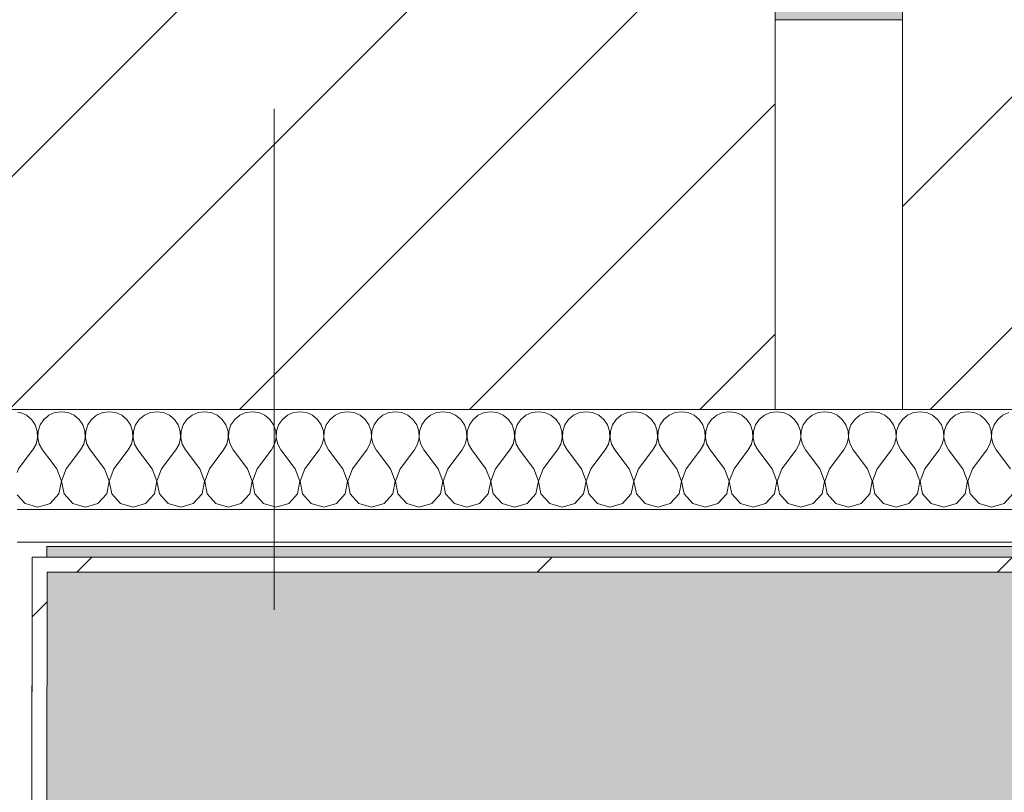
# Model space of a CAD drawing. Header units: millimetres. Extents: x -30280 to 19093, y -19284 to 4746.
# Tile 112 of 132: x -12950 to -12557, y -12647 to -12339. Entities that reach past the tile are written whole.
import ezdxf

# ---------------------------------------------------------------- set-up
doc = ezdxf.new("R2010")
doc.units = ezdxf.units.MM
doc.header["$MEASUREMENT"] = 0
doc.linetypes.add('Wipeout_Contour', pattern=[1000, 0, -1000])
for name, color, linetype in [('10_ESTR_Pilars', 7, 'Continuous'), ('12_FAÇ_Façana', 7, 'Continuous'), ('Nuevo_07_CR_Cel Ras pladur', 7, 'Continuous'), ('Nuevo_08_E_Envans secs', 7, 'Continuous')]:
    doc.layers.add(name, color=color, linetype=linetype)
for name, color, linetype, lineweight in [('10_ESTR_Pilars_Pluma_Nº__20', 1, 'Continuous', 5), ('10_ESTR_Pilars_Pluma_Nº__28', 7, 'Continuous', 20), ('10_ESTR_Pilars_Pluma_Nº__42', 8, 'Continuous', 25), ('12_FAÇ_Façana_Pluma_Nº__7', 7, 'Continuous', 5), ('Nuevo_08_E_Envans secs_Pluma_Nº__1', 7, 'Continuous', 5)]:
    doc.layers.add(name, color=color, linetype=linetype, lineweight=lineweight)
for name, color, linetype, lineweight, true_color in [('12_FAÇ_Façana_Pluma_Nº__176', 7, 'Continuous', 15, 0x93a0c6), ('Nuevo_07_CR_Cel Ras pladur_Pluma_Nº__102', 7, 'Continuous', 5, 0xcccccc), ('Nuevo_08_E_Envans secs_Pluma_Nº__102', 7, 'Continuous', 5, 0xcccccc), ('Nuevo_08_E_Envans secs_Pluma_Nº__171', 171, 'Continuous', 13, 0xaaaaff), ('Nuevo_08_E_Envans secs_Pluma_Nº__177', 7, 'Continuous', 15, 0xf7e046)]:
    doc.layers.add(name, color=color, linetype=linetype, lineweight=lineweight, true_color=true_color)
pattern_1 = [(45, (0, 0), (-183.8478, 183.8478), [195, -65]), (45, (7e-14, 183.85), (-183.8478, 183.8478), [195, -65])]
pattern_2 = [(45, (0, 0), (-45.96194, 45.96194), [])]

# ---------------------------------------------------------------- blocks, each defined once
blk = doc.blocks.new('Forjado_2_1', base_point=(-12939.13, -15304.3))
at = {"layer": 'Nuevo_07_CR_Cel Ras pladur_Pluma_Nº__102', "linetype": 'Continuous', "lineweight": 0, "true_color": 0x333333}
h = blk.add_hatch(color=250, dxfattribs=at)
h.paths.add_polyline_path([(-12939.13, -15304.3), (-10776.28, -15304.3), (-10776.28, -12340.7), (-12132.42, -12340.7), (-12132.42, -12549.28), (-12939.13, -12549.28)])
h.paths.add_polyline_path([(-12763.67, -13031.07), (-10963.67, -13031.07), (-10963.67, -14831.07), (-12763.67, -14831.07)], flags=0)
at = {"layer": 'Nuevo_07_CR_Cel Ras pladur_Pluma_Nº__102', "color": 254, "linetype": 'Continuous', "lineweight": 5, "true_color": 0xcccccc, "flags": 128}
blk.add_lwpolyline([(-12939.13, -15304.3), (-10776.28, -15304.3), (-10776.28, -12340.7), (-12132.42, -12340.7), (-12132.42, -12549.28), (-12939.13, -12549.28)], close=True, dxfattribs=at)
blk = doc.blocks.new('Muro_24_1', base_point=(-12161.11, -12338.98))
at = {"layer": '12_FAÇ_Façana_Pluma_Nº__176', "linetype": 'Continuous', "lineweight": 0, "true_color": 0x495063}
blk.add_hatch(color=251, dxfattribs=at).paths.add_polyline_path([(-12597.42, -12318.98), (-12648.37, -12318.98), (-12648.37, -12338.98), (-12597.42, -12338.98)])
at = {"layer": '12_FAÇ_Façana_Pluma_Nº__7', "color": 7, "linetype": 'Continuous', "lineweight": 5, "flags": 128}
blk.add_lwpolyline([(-12648.37, -12338.98), (-12597.42, -12338.98)], dxfattribs=at)
blk = doc.blocks.new('Muro_77_1', base_point=(-13089.1, -15296.87))
at = {"layer": 'Nuevo_08_E_Envans secs_Pluma_Nº__1', "color": 7, "linetype": 'Continuous', "lineweight": 5}
blk.add_line((-12951.03, -12547.56), (-12945.03, -12547.56), dxfattribs=at)
at = {"color": 254, "linetype": 'Wipeout_Contour', "lineweight": 0, "ltscale": 76148.991983}
blk.add_wipeout([(-12945.05, -12559.56), (-12949.1, -15297.22), (-12943.1, -15297.24), (-12939.05, -12559.56)], dxfattribs=at).dxf.layer = 'Nuevo_08_E_Envans secs'
at = {"layer": 'Nuevo_08_E_Envans secs_Pluma_Nº__171', "linetype": 'Continuous', "lineweight": 13, "true_color": 0xaaaaff}
h = blk.add_hatch(dxfattribs=at)
h.set_pattern_fill('Panellat_HPL_0001', color=161, style=0, pattern_type=2)
h.set_pattern_definition(pattern_1)
h.paths.add_polyline_path([(-12945.05, -12559.56), (-12949.1, -15297.22), (-12943.1, -15297.24), (-12939.05, -12559.56)])
at = {"color": 254, "linetype": 'Wipeout_Contour', "lineweight": 0, "ltscale": 72129.196945}
blk.add_wipeout([(-12945.04, -12553.56), (-12945.05, -12559.56), (-12939.05, -12559.56), (-12939.04, -12553.56)], dxfattribs=at).dxf.layer = 'Nuevo_08_E_Envans secs'
at = {"layer": 'Nuevo_08_E_Envans secs_Pluma_Nº__171', "linetype": 'Continuous', "lineweight": 13, "true_color": 0xaaaaff}
h = blk.add_hatch(dxfattribs=at)
h.set_pattern_fill('Panellat_HPL_0001', color=161, style=0, pattern_type=2)
h.set_pattern_definition(pattern_1)
h.paths.add_polyline_path([(-12945.04, -12553.56), (-12945.05, -12559.56), (-12939.05, -12559.56), (-12939.04, -12553.56)])
at = {"layer": 'Nuevo_08_E_Envans secs_Pluma_Nº__1', "color": 7, "linetype": 'Continuous', "lineweight": 5}
for p, q in [((-12949.1, -15297.22), (-12945.04, -12553.56)), ((-12945.04, -12553.56), (-12939.04, -12553.56))]:
    blk.add_line(p, q, dxfattribs=at)
at = {"layer": 'Nuevo_08_E_Envans secs_Pluma_Nº__1', "color": 7, "linetype": 'Continuous', "lineweight": 5, "flags": 128}
blk.add_lwpolyline([(-12943.1, -15297.24), (-12939.05, -12559.56)], dxfattribs=at)
blk = doc.blocks.new('*X714')
at = {"layer": 'Nuevo_08_E_Envans secs_Pluma_Nº__102', "color": 254, "linetype": 'Continuous', "lineweight": 5, "true_color": 0xcccccc}
for p, q in [((-12943.86, -12500.78), (-12944.96, -12499.18)), ((-12940.36, -12498.61), (-12941.85, -12500.78)), ((-12938.96, -12497.45), (-12940.36, -12498.61)), ((-12943.02, -12503.27), (-12943.86, -12500.78)), ((-12942.9, -12505.89), (-12943.02, -12503.27)), ((-12942.69, -12503.27), (-12942.82, -12505.89)), ((-12941.85, -12500.78), (-12942.69, -12503.27)), ((-12943.49, -12508.45), (-12942.9, -12505.89)), ((-12942.82, -12505.89), (-12942.22, -12508.45)), ((-12944.98, -12511.04), (-12944.76, -12510.75)), ((-12944.76, -12510.75), (-12943.49, -12508.45)), ((-12942.22, -12508.45), (-12940.95, -12510.75)), ((-12938.98, -12513.38), (-12940.95, -12510.75)), ((-12945.01, -12533), (-12942.86, -12533.61)), ((-12942.86, -12533.61), (-12939.01, -12532.52))]:
    blk.add_line(p, q, dxfattribs=at)
blk = doc.blocks.new('*X715')
at = {"layer": 'Nuevo_08_E_Envans secs_Pluma_Nº__102', "color": 254, "linetype": 'Continuous', "lineweight": 5, "true_color": 0xcccccc}
for p, q in [((-12949.78, -12495.88), (-12950.96, -12495.71)), ((-12947.37, -12496.94), (-12949.78, -12495.88)), ((-12945.35, -12498.61), (-12947.37, -12496.94)), ((-12944.96, -12499.18), (-12945.35, -12498.61)), ((-12950.48, -12518.37), (-12944.98, -12511.04)), ((-12950.48, -12518.37), (-12950.99, -12519.72)), ((-12951.01, -12528.75), (-12947.86, -12532.19)), ((-12947.86, -12532.19), (-12945.01, -12533))]:
    blk.add_line(p, q, dxfattribs=at)
blk = doc.blocks.new('*X718')
at = {"layer": 'Nuevo_08_E_Envans secs_Pluma_Nº__102', "color": 254, "linetype": 'Continuous', "lineweight": 5, "true_color": 0xcccccc}
for p, q in [((-12935.94, -12495.88), (-12938.34, -12496.94)), ((-12933.33, -12495.51), (-12935.94, -12495.88)), ((-12930.73, -12495.88), (-12933.33, -12495.51)), ((-12928.33, -12496.94), (-12930.73, -12495.88)), ((-12916.89, -12495.88), (-12919.29, -12496.94)), ((-12914.29, -12495.51), (-12916.89, -12495.88)), ((-12911.68, -12495.88), (-12914.29, -12495.51)), ((-12909.28, -12496.94), (-12911.68, -12495.88)), ((-12897.84, -12495.88), (-12900.25, -12496.94)), ((-12895.24, -12495.51), (-12897.84, -12495.88)), ((-12892.64, -12495.88), (-12895.24, -12495.51)), ((-12890.23, -12496.94), (-12892.64, -12495.88)), ((-12878.79, -12495.88), (-12881.2, -12496.94)), ((-12876.19, -12495.51), (-12878.79, -12495.88)), ((-12873.59, -12495.88), (-12876.19, -12495.51)), ((-12871.18, -12496.94), (-12873.59, -12495.88)), ((-12859.75, -12495.88), (-12862.15, -12496.94)), ((-12857.14, -12495.51), (-12859.75, -12495.88)), ((-12854.54, -12495.88), (-12857.14, -12495.51)), ((-12852.14, -12496.94), (-12854.54, -12495.88)), ((-12840.7, -12495.88), (-12843.1, -12496.94)), ((-12838.1, -12495.51), (-12840.7, -12495.88)), ((-12835.49, -12495.88), (-12838.1, -12495.51)), ((-12833.09, -12496.94), (-12835.49, -12495.88)), ((-12821.65, -12495.88), (-12824.05, -12496.94)), ((-12819.05, -12495.51), (-12821.65, -12495.88)), ((-12816.45, -12495.88), (-12819.05, -12495.51)), ((-12814.04, -12496.94), (-12816.45, -12495.88)), ((-12802.6, -12495.88), (-12805.01, -12496.94)), ((-12800, -12495.51), (-12802.6, -12495.88)), ((-12797.4, -12495.88), (-12800, -12495.51)), ((-12794.99, -12496.94), (-12797.4, -12495.88)), ((-12783.55, -12495.88), (-12785.96, -12496.94)), ((-12780.95, -12495.51), (-12783.55, -12495.88)), ((-12778.35, -12495.88), (-12780.95, -12495.51)), ((-12775.95, -12496.94), (-12778.35, -12495.88)), ((-12764.51, -12495.88), (-12766.91, -12496.94)), ((-12761.9, -12495.51), (-12764.51, -12495.88)), ((-12759.3, -12495.88), (-12761.9, -12495.51)), ((-12756.9, -12496.94), (-12759.3, -12495.88)), ((-12745.46, -12495.88), (-12747.86, -12496.94)), ((-12742.86, -12495.51), (-12745.46, -12495.88)), ((-12740.25, -12495.88), (-12742.86, -12495.51)), ((-12737.85, -12496.94), (-12740.25, -12495.88)), ((-12726.41, -12495.88), (-12728.82, -12496.94)), ((-12723.81, -12495.51), (-12726.41, -12495.88)), ((-12721.21, -12495.88), (-12723.81, -12495.51)), ((-12718.8, -12496.94), (-12721.21, -12495.88)), ((-12707.36, -12495.88), (-12709.77, -12496.94)), ((-12704.76, -12495.51), (-12707.36, -12495.88)), ((-12702.16, -12495.88), (-12704.76, -12495.51)), ((-12699.75, -12496.94), (-12702.16, -12495.88)), ((-12688.32, -12495.88), (-12690.72, -12496.94)), ((-12685.71, -12495.51), (-12688.32, -12495.88)), ((-12683.11, -12495.88), (-12685.71, -12495.51)), ((-12680.71, -12496.94), (-12683.11, -12495.88)), ((-12669.27, -12495.88), (-12671.67, -12496.94)), ((-12666.67, -12495.51), (-12669.27, -12495.88)), ((-12664.06, -12495.88), (-12666.67, -12495.51)), ((-12661.66, -12496.94), (-12664.06, -12495.88)), ((-12650.22, -12495.88), (-12652.63, -12496.94)), ((-12647.62, -12495.51), (-12650.22, -12495.88)), ((-12645.02, -12495.88), (-12647.62, -12495.51)), ((-12642.61, -12496.94), (-12645.02, -12495.88)), ((-12631.17, -12495.88), (-12633.58, -12496.94)), ((-12628.57, -12495.51), (-12631.17, -12495.88)), ((-12625.97, -12495.88), (-12628.57, -12495.51)), ((-12623.56, -12496.94), (-12625.97, -12495.88)), ((-12612.13, -12495.88), (-12614.53, -12496.94)), ((-12609.52, -12495.51), (-12612.13, -12495.88)), ((-12606.92, -12495.88), (-12609.52, -12495.51)), ((-12604.52, -12496.94), (-12606.92, -12495.88)), ((-12593.08, -12495.88), (-12595.48, -12496.94)), ((-12590.48, -12495.51), (-12593.08, -12495.88)), ((-12587.87, -12495.88), (-12590.48, -12495.51)), ((-12585.47, -12496.94), (-12587.87, -12495.88)), ((-12574.03, -12495.88), (-12576.44, -12496.94)), ((-12571.43, -12495.51), (-12574.03, -12495.88)), ((-12568.83, -12495.88), (-12571.43, -12495.51)), ((-12566.42, -12496.94), (-12568.83, -12495.88)), ((-12554.98, -12495.88), (-12557.39, -12496.94)), ((-12938.34, -12496.94), (-12938.96, -12497.45)), ((-12926.3, -12498.61), (-12928.33, -12496.94)), ((-12924.81, -12500.78), (-12926.3, -12498.61)), ((-12921.32, -12498.61), (-12922.8, -12500.78)), ((-12919.29, -12496.94), (-12921.32, -12498.61)), ((-12907.26, -12498.61), (-12909.28, -12496.94)), ((-12905.77, -12500.78), (-12907.26, -12498.61)), ((-12902.27, -12498.61), (-12903.76, -12500.78)), ((-12900.25, -12496.94), (-12902.27, -12498.61)), ((-12888.21, -12498.61), (-12890.23, -12496.94)), ((-12886.72, -12500.78), (-12888.21, -12498.61)), ((-12883.22, -12498.61), (-12884.71, -12500.78)), ((-12881.2, -12496.94), (-12883.22, -12498.61)), ((-12869.16, -12498.61), (-12871.18, -12496.94)), ((-12867.67, -12500.78), (-12869.16, -12498.61)), ((-12864.17, -12498.61), (-12865.66, -12500.78)), ((-12862.15, -12496.94), (-12864.17, -12498.61)), ((-12850.11, -12498.61), (-12852.14, -12496.94)), ((-12848.62, -12500.78), (-12850.11, -12498.61)), ((-12845.13, -12498.61), (-12846.61, -12500.78)), ((-12843.1, -12496.94), (-12845.13, -12498.61)), ((-12831.06, -12498.61), (-12833.09, -12496.94)), ((-12829.58, -12500.78), (-12831.06, -12498.61)), ((-12826.08, -12498.61), (-12827.57, -12500.78)), ((-12824.05, -12496.94), (-12826.08, -12498.61)), ((-12812.02, -12498.61), (-12814.04, -12496.94)), ((-12810.53, -12500.78), (-12812.02, -12498.61)), ((-12807.03, -12498.61), (-12808.52, -12500.78)), ((-12805.01, -12496.94), (-12807.03, -12498.61)), ((-12792.97, -12498.61), (-12794.99, -12496.94)), ((-12791.48, -12500.78), (-12792.97, -12498.61)), ((-12787.98, -12498.61), (-12789.47, -12500.78)), ((-12785.96, -12496.94), (-12787.98, -12498.61)), ((-12773.92, -12498.61), (-12775.95, -12496.94)), ((-12772.43, -12500.78), (-12773.92, -12498.61)), ((-12768.94, -12498.61), (-12770.42, -12500.78)), ((-12766.91, -12496.94), (-12768.94, -12498.61)), ((-12754.87, -12498.61), (-12756.9, -12496.94)), ((-12753.39, -12500.78), (-12754.87, -12498.61)), ((-12749.89, -12498.61), (-12751.38, -12500.78)), ((-12747.86, -12496.94), (-12749.89, -12498.61)), ((-12735.83, -12498.61), (-12737.85, -12496.94)), ((-12734.34, -12500.78), (-12735.83, -12498.61)), ((-12730.84, -12498.61), (-12732.33, -12500.78)), ((-12728.82, -12496.94), (-12730.84, -12498.61)), ((-12716.78, -12498.61), (-12718.8, -12496.94)), ((-12715.29, -12500.78), (-12716.78, -12498.61)), ((-12711.79, -12498.61), (-12713.28, -12500.78)), ((-12709.77, -12496.94), (-12711.79, -12498.61)), ((-12697.73, -12498.61), (-12699.75, -12496.94)), ((-12696.24, -12500.78), (-12697.73, -12498.61)), ((-12692.74, -12498.61), (-12694.23, -12500.78)), ((-12690.72, -12496.94), (-12692.74, -12498.61)), ((-12678.68, -12498.61), (-12680.71, -12496.94)), ((-12677.2, -12500.78), (-12678.68, -12498.61)), ((-12673.7, -12498.61), (-12675.19, -12500.78)), ((-12671.67, -12496.94), (-12673.7, -12498.61)), ((-12659.64, -12498.61), (-12661.66, -12496.94)), ((-12658.15, -12500.78), (-12659.64, -12498.61)), ((-12654.65, -12498.61), (-12656.14, -12500.78)), ((-12652.63, -12496.94), (-12654.65, -12498.61)), ((-12640.59, -12498.61), (-12642.61, -12496.94)), ((-12639.1, -12500.78), (-12640.59, -12498.61)), ((-12635.6, -12498.61), (-12637.09, -12500.78)), ((-12633.58, -12496.94), (-12635.6, -12498.61)), ((-12621.54, -12498.61), (-12623.56, -12496.94)), ((-12620.05, -12500.78), (-12621.54, -12498.61)), ((-12616.55, -12498.61), (-12618.04, -12500.78)), ((-12614.53, -12496.94), (-12616.55, -12498.61)), ((-12602.49, -12498.61), (-12604.52, -12496.94)), ((-12601.01, -12500.78), (-12602.49, -12498.61)), ((-12597.51, -12498.61), (-12598.99, -12500.78)), ((-12595.48, -12496.94), (-12597.51, -12498.61)), ((-12583.45, -12498.61), (-12585.47, -12496.94)), ((-12581.96, -12500.78), (-12583.45, -12498.61)), ((-12578.46, -12498.61), (-12579.95, -12500.78)), ((-12576.44, -12496.94), (-12578.46, -12498.61)), ((-12564.4, -12498.61), (-12566.42, -12496.94)), ((-12562.91, -12500.78), (-12564.4, -12498.61)), ((-12559.41, -12498.61), (-12560.9, -12500.78)), ((-12557.39, -12496.94), (-12559.41, -12498.61)), ((-12923.98, -12503.27), (-12924.81, -12500.78)), ((-12923.85, -12505.89), (-12923.98, -12503.27)), ((-12923.64, -12503.27), (-12923.77, -12505.89)), ((-12922.8, -12500.78), (-12923.64, -12503.27)), ((-12904.93, -12503.27), (-12905.77, -12500.78)), ((-12904.8, -12505.89), (-12904.93, -12503.27)), ((-12904.6, -12503.27), (-12904.72, -12505.89)), ((-12903.76, -12500.78), (-12904.6, -12503.27)), ((-12885.88, -12503.27), (-12886.72, -12500.78)), ((-12885.75, -12505.89), (-12885.88, -12503.27)), ((-12885.55, -12503.27), (-12885.68, -12505.89)), ((-12884.71, -12500.78), (-12885.55, -12503.27)), ((-12866.83, -12503.27), (-12867.67, -12500.78)), ((-12866.71, -12505.89), (-12866.83, -12503.27)), ((-12866.5, -12503.27), (-12866.63, -12505.89)), ((-12865.66, -12500.78), (-12866.5, -12503.27)), ((-12847.78, -12503.27), (-12848.62, -12500.78)), ((-12847.66, -12505.89), (-12847.78, -12503.27)), ((-12847.45, -12503.27), (-12847.58, -12505.89)), ((-12846.61, -12500.78), (-12847.45, -12503.27)), ((-12828.74, -12503.27), (-12829.58, -12500.78)), ((-12828.61, -12505.89), (-12828.74, -12503.27)), ((-12828.41, -12503.27), (-12828.53, -12505.89)), ((-12827.57, -12500.78), (-12828.41, -12503.27)), ((-12809.69, -12503.27), (-12810.53, -12500.78)), ((-12809.56, -12505.89), (-12809.69, -12503.27)), ((-12809.36, -12503.27), (-12809.49, -12505.89)), ((-12808.52, -12500.78), (-12809.36, -12503.27)), ((-12790.64, -12503.27), (-12791.48, -12500.78)), ((-12790.51, -12505.89), (-12790.64, -12503.27)), ((-12790.31, -12503.27), (-12790.44, -12505.89)), ((-12789.47, -12500.78), (-12790.31, -12503.27)), ((-12771.59, -12503.27), (-12772.43, -12500.78)), ((-12771.47, -12505.89), (-12771.59, -12503.27)), ((-12771.26, -12503.27), (-12771.39, -12505.89)), ((-12770.42, -12500.78), (-12771.26, -12503.27)), ((-12752.55, -12503.27), (-12753.39, -12500.78)), ((-12752.42, -12505.89), (-12752.55, -12503.27)), ((-12752.22, -12503.27), (-12752.34, -12505.89)), ((-12751.38, -12500.78), (-12752.22, -12503.27)), ((-12733.5, -12503.27), (-12734.34, -12500.78)), ((-12733.37, -12505.89), (-12733.5, -12503.27)), ((-12733.17, -12503.27), (-12733.29, -12505.89)), ((-12732.33, -12500.78), (-12733.17, -12503.27)), ((-12714.45, -12503.27), (-12715.29, -12500.78)), ((-12714.32, -12505.89), (-12714.45, -12503.27)), ((-12714.12, -12503.27), (-12714.25, -12505.89)), ((-12713.28, -12500.78), (-12714.12, -12503.27)), ((-12695.4, -12503.27), (-12696.24, -12500.78)), ((-12695.28, -12505.89), (-12695.4, -12503.27)), ((-12695.07, -12503.27), (-12695.2, -12505.89)), ((-12694.23, -12500.78), (-12695.07, -12503.27)), ((-12676.36, -12503.27), (-12677.2, -12500.78)), ((-12676.23, -12505.89), (-12676.36, -12503.27)), ((-12676.02, -12503.27), (-12676.15, -12505.89)), ((-12675.19, -12500.78), (-12676.02, -12503.27)), ((-12657.31, -12503.27), (-12658.15, -12500.78)), ((-12657.18, -12505.89), (-12657.31, -12503.27)), ((-12656.98, -12503.27), (-12657.1, -12505.89)), ((-12656.14, -12500.78), (-12656.98, -12503.27)), ((-12638.26, -12503.27), (-12639.1, -12500.78)), ((-12638.13, -12505.89), (-12638.26, -12503.27)), ((-12637.93, -12503.27), (-12638.06, -12505.89)), ((-12637.09, -12500.78), (-12637.93, -12503.27)), ((-12619.21, -12503.27), (-12620.05, -12500.78)), ((-12619.09, -12505.89), (-12619.21, -12503.27)), ((-12618.88, -12503.27), (-12619.01, -12505.89)), ((-12618.04, -12500.78), (-12618.88, -12503.27)), ((-12600.17, -12503.27), (-12601.01, -12500.78)), ((-12600.04, -12505.89), (-12600.17, -12503.27)), ((-12599.83, -12503.27), (-12599.96, -12505.89)), ((-12598.99, -12500.78), (-12599.83, -12503.27)), ((-12581.12, -12503.27), (-12581.96, -12500.78)), ((-12580.99, -12505.89), (-12581.12, -12503.27)), ((-12580.79, -12503.27), (-12580.91, -12505.89)), ((-12579.95, -12500.78), (-12580.79, -12503.27)), ((-12562.07, -12503.27), (-12562.91, -12500.78)), ((-12561.94, -12505.89), (-12562.07, -12503.27)), ((-12561.74, -12503.27), (-12561.87, -12505.89)), ((-12560.9, -12500.78), (-12561.74, -12503.27)), ((-12924.44, -12508.45), (-12923.85, -12505.89)), ((-12923.77, -12505.89), (-12923.18, -12508.45)), ((-12905.4, -12508.45), (-12904.8, -12505.89)), ((-12904.72, -12505.89), (-12904.13, -12508.45)), ((-12886.35, -12508.45), (-12885.75, -12505.89)), ((-12885.68, -12505.89), (-12885.08, -12508.45)), ((-12867.3, -12508.45), (-12866.71, -12505.89)), ((-12866.63, -12505.89), (-12866.03, -12508.45)), ((-12848.25, -12508.45), (-12847.66, -12505.89)), ((-12847.58, -12505.89), (-12846.99, -12508.45)), ((-12829.2, -12508.45), (-12828.61, -12505.89)), ((-12828.53, -12505.89), (-12827.94, -12508.45)), ((-12810.16, -12508.45), (-12809.56, -12505.89)), ((-12809.49, -12505.89), (-12808.89, -12508.45)), ((-12791.11, -12508.45), (-12790.51, -12505.89)), ((-12790.44, -12505.89), (-12789.84, -12508.45)), ((-12772.06, -12508.45), (-12771.47, -12505.89)), ((-12771.39, -12505.89), (-12770.8, -12508.45)), ((-12753.01, -12508.45), (-12752.42, -12505.89)), ((-12752.34, -12505.89), (-12751.75, -12508.45)), ((-12733.97, -12508.45), (-12733.37, -12505.89)), ((-12733.29, -12505.89), (-12732.7, -12508.45)), ((-12714.92, -12508.45), (-12714.32, -12505.89)), ((-12714.25, -12505.89), (-12713.65, -12508.45)), ((-12695.87, -12508.45), (-12695.28, -12505.89)), ((-12695.2, -12505.89), (-12694.6, -12508.45)), ((-12676.82, -12508.45), (-12676.23, -12505.89)), ((-12676.15, -12505.89), (-12675.56, -12508.45)), ((-12657.78, -12508.45), (-12657.18, -12505.89)), ((-12657.1, -12505.89), (-12656.51, -12508.45)), ((-12638.73, -12508.45), (-12638.13, -12505.89)), ((-12638.06, -12505.89), (-12637.46, -12508.45)), ((-12619.68, -12508.45), (-12619.09, -12505.89)), ((-12619.01, -12505.89), (-12618.41, -12508.45)), ((-12600.63, -12508.45), (-12600.04, -12505.89)), ((-12599.96, -12505.89), (-12599.37, -12508.45)), ((-12581.59, -12508.45), (-12580.99, -12505.89)), ((-12580.91, -12505.89), (-12580.32, -12508.45)), ((-12562.54, -12508.45), (-12561.94, -12505.89)), ((-12561.87, -12505.89), (-12561.27, -12508.45)), ((-12931.43, -12518.37), (-12925.71, -12510.75)), ((-12925.71, -12510.75), (-12924.44, -12508.45)), ((-12923.18, -12508.45), (-12921.9, -12510.75)), ((-12916.19, -12518.37), (-12921.9, -12510.75)), ((-12912.38, -12518.37), (-12906.67, -12510.75)), ((-12906.67, -12510.75), (-12905.4, -12508.45)), ((-12904.13, -12508.45), (-12902.86, -12510.75)), ((-12897.14, -12518.37), (-12902.86, -12510.75)), ((-12893.33, -12518.37), (-12887.62, -12510.75)), ((-12887.62, -12510.75), (-12886.35, -12508.45)), ((-12885.08, -12508.45), (-12883.81, -12510.75)), ((-12878.1, -12518.37), (-12883.81, -12510.75)), ((-12874.29, -12518.37), (-12868.57, -12510.75)), ((-12868.57, -12510.75), (-12867.3, -12508.45)), ((-12866.03, -12508.45), (-12864.76, -12510.75)), ((-12859.05, -12518.37), (-12864.76, -12510.75)), ((-12855.24, -12518.37), (-12849.52, -12510.75)), ((-12849.52, -12510.75), (-12848.25, -12508.45)), ((-12846.99, -12508.45), (-12845.71, -12510.75)), ((-12840, -12518.37), (-12845.71, -12510.75)), ((-12836.19, -12518.37), (-12830.48, -12510.75)), ((-12830.48, -12510.75), (-12829.2, -12508.45)), ((-12827.94, -12508.45), (-12826.67, -12510.75)), ((-12820.95, -12518.37), (-12826.67, -12510.75)), ((-12817.14, -12518.37), (-12811.43, -12510.75)), ((-12811.43, -12510.75), (-12810.16, -12508.45)), ((-12808.89, -12508.45), (-12807.62, -12510.75)), ((-12801.9, -12518.37), (-12807.62, -12510.75)), ((-12798.1, -12518.37), (-12792.38, -12510.75)), ((-12792.38, -12510.75), (-12791.11, -12508.45)), ((-12789.84, -12508.45), (-12788.57, -12510.75)), ((-12782.86, -12518.37), (-12788.57, -12510.75)), ((-12779.05, -12518.37), (-12773.33, -12510.75)), ((-12773.33, -12510.75), (-12772.06, -12508.45)), ((-12770.8, -12508.45), (-12769.52, -12510.75)), ((-12763.81, -12518.37), (-12769.52, -12510.75)), ((-12760, -12518.37), (-12754.29, -12510.75)), ((-12754.29, -12510.75), (-12753.01, -12508.45)), ((-12751.75, -12508.45), (-12750.48, -12510.75)), ((-12744.76, -12518.37), (-12750.48, -12510.75)), ((-12740.95, -12518.37), (-12735.24, -12510.75)), ((-12735.24, -12510.75), (-12733.97, -12508.45)), ((-12732.7, -12508.45), (-12731.43, -12510.75)), ((-12725.71, -12518.37), (-12731.43, -12510.75)), ((-12721.9, -12518.37), (-12716.19, -12510.75)), ((-12716.19, -12510.75), (-12714.92, -12508.45)), ((-12713.65, -12508.45), (-12712.38, -12510.75)), ((-12706.67, -12518.37), (-12712.38, -12510.75)), ((-12702.86, -12518.37), (-12697.14, -12510.75)), ((-12697.14, -12510.75), (-12695.87, -12508.45)), ((-12694.6, -12508.45), (-12693.33, -12510.75)), ((-12687.62, -12518.37), (-12693.33, -12510.75)), ((-12683.81, -12518.37), (-12678.1, -12510.75)), ((-12678.1, -12510.75), (-12676.82, -12508.45)), ((-12675.56, -12508.45), (-12674.29, -12510.75)), ((-12668.57, -12518.37), (-12674.29, -12510.75)), ((-12664.76, -12518.37), (-12659.05, -12510.75)), ((-12659.05, -12510.75), (-12657.78, -12508.45)), ((-12656.51, -12508.45), (-12655.24, -12510.75)), ((-12649.52, -12518.37), (-12655.24, -12510.75)), ((-12645.71, -12518.37), (-12640, -12510.75)), ((-12640, -12510.75), (-12638.73, -12508.45)), ((-12637.46, -12508.45), (-12636.19, -12510.75)), ((-12630.48, -12518.37), (-12636.19, -12510.75)), ((-12626.67, -12518.37), (-12620.95, -12510.75)), ((-12620.95, -12510.75), (-12619.68, -12508.45)), ((-12618.41, -12508.45), (-12617.14, -12510.75)), ((-12611.43, -12518.37), (-12617.14, -12510.75)), ((-12607.62, -12518.37), (-12601.9, -12510.75)), ((-12601.9, -12510.75), (-12600.63, -12508.45)), ((-12599.37, -12508.45), (-12598.1, -12510.75)), ((-12592.38, -12518.37), (-12598.1, -12510.75)), ((-12588.57, -12518.37), (-12582.86, -12510.75)), ((-12582.86, -12510.75), (-12581.59, -12508.45)), ((-12580.32, -12508.45), (-12579.05, -12510.75)), ((-12573.33, -12518.37), (-12579.05, -12510.75)), ((-12569.52, -12518.37), (-12563.81, -12510.75)), ((-12563.81, -12510.75), (-12562.54, -12508.45)), ((-12561.27, -12508.45), (-12560, -12510.75)), ((-12554.29, -12518.37), (-12560, -12510.75)), ((-12935.24, -12518.37), (-12938.98, -12513.38)), ((-12933.37, -12523.23), (-12935.24, -12518.37)), ((-12931.43, -12518.37), (-12933.29, -12523.23)), ((-12914.32, -12523.23), (-12916.19, -12518.37)), ((-12912.38, -12518.37), (-12914.25, -12523.23)), ((-12895.28, -12523.23), (-12897.14, -12518.37)), ((-12893.33, -12518.37), (-12895.2, -12523.23)), ((-12876.23, -12523.23), (-12878.1, -12518.37)), ((-12874.29, -12518.37), (-12876.15, -12523.23)), ((-12857.18, -12523.23), (-12859.05, -12518.37)), ((-12855.24, -12518.37), (-12857.1, -12523.23)), ((-12838.13, -12523.23), (-12840, -12518.37)), ((-12836.19, -12518.37), (-12838.06, -12523.23)), ((-12819.09, -12523.23), (-12820.95, -12518.37)), ((-12817.14, -12518.37), (-12819.01, -12523.23)), ((-12800.04, -12523.23), (-12801.9, -12518.37)), ((-12798.1, -12518.37), (-12799.96, -12523.23)), ((-12780.99, -12523.23), (-12782.86, -12518.37)), ((-12779.05, -12518.37), (-12780.91, -12523.23)), ((-12761.94, -12523.23), (-12763.81, -12518.37)), ((-12760, -12518.37), (-12761.87, -12523.23)), ((-12742.9, -12523.23), (-12744.76, -12518.37)), ((-12740.95, -12518.37), (-12742.82, -12523.23)), ((-12723.85, -12523.23), (-12725.71, -12518.37)), ((-12721.9, -12518.37), (-12723.77, -12523.23)), ((-12704.8, -12523.23), (-12706.67, -12518.37)), ((-12702.86, -12518.37), (-12704.72, -12523.23)), ((-12685.75, -12523.23), (-12687.62, -12518.37)), ((-12683.81, -12518.37), (-12685.68, -12523.23)), ((-12666.71, -12523.23), (-12668.57, -12518.37)), ((-12664.76, -12518.37), (-12666.63, -12523.23)), ((-12647.66, -12523.23), (-12649.52, -12518.37)), ((-12645.71, -12518.37), (-12647.58, -12523.23)), ((-12628.61, -12523.23), (-12630.48, -12518.37)), ((-12626.67, -12518.37), (-12628.53, -12523.23)), ((-12609.56, -12523.23), (-12611.43, -12518.37)), ((-12607.62, -12518.37), (-12609.49, -12523.23)), ((-12590.51, -12523.23), (-12592.38, -12518.37)), ((-12588.57, -12518.37), (-12590.44, -12523.23)), ((-12571.47, -12523.23), (-12573.33, -12518.37)), ((-12569.52, -12518.37), (-12571.39, -12523.23)), ((-12934.34, -12528.34), (-12933.37, -12523.23)), ((-12933.29, -12523.23), (-12932.33, -12528.34)), ((-12915.29, -12528.34), (-12914.32, -12523.23)), ((-12914.25, -12523.23), (-12913.28, -12528.34)), ((-12896.24, -12528.34), (-12895.28, -12523.23)), ((-12895.2, -12523.23), (-12894.23, -12528.34)), ((-12877.2, -12528.34), (-12876.23, -12523.23)), ((-12876.15, -12523.23), (-12875.19, -12528.34)), ((-12858.15, -12528.34), (-12857.18, -12523.23)), ((-12857.1, -12523.23), (-12856.14, -12528.34)), ((-12839.1, -12528.34), (-12838.13, -12523.23)), ((-12838.06, -12523.23), (-12837.09, -12528.34)), ((-12820.05, -12528.34), (-12819.09, -12523.23)), ((-12819.01, -12523.23), (-12818.04, -12528.34)), ((-12801.01, -12528.34), (-12800.04, -12523.23)), ((-12799.96, -12523.23), (-12798.99, -12528.34)), ((-12781.96, -12528.34), (-12780.99, -12523.23)), ((-12780.91, -12523.23), (-12779.95, -12528.34)), ((-12762.91, -12528.34), (-12761.94, -12523.23)), ((-12761.87, -12523.23), (-12760.9, -12528.34)), ((-12743.86, -12528.34), (-12742.9, -12523.23)), ((-12742.82, -12523.23), (-12741.85, -12528.34)), ((-12724.81, -12528.34), (-12723.85, -12523.23)), ((-12723.77, -12523.23), (-12722.8, -12528.34)), ((-12705.77, -12528.34), (-12704.8, -12523.23)), ((-12704.72, -12523.23), (-12703.76, -12528.34)), ((-12686.72, -12528.34), (-12685.75, -12523.23)), ((-12685.68, -12523.23), (-12684.71, -12528.34)), ((-12667.67, -12528.34), (-12666.71, -12523.23)), ((-12666.63, -12523.23), (-12665.66, -12528.34)), ((-12648.62, -12528.34), (-12647.66, -12523.23)), ((-12647.58, -12523.23), (-12646.61, -12528.34)), ((-12629.58, -12528.34), (-12628.61, -12523.23)), ((-12628.53, -12523.23), (-12627.57, -12528.34)), ((-12610.53, -12528.34), (-12609.56, -12523.23)), ((-12609.49, -12523.23), (-12608.52, -12528.34)), ((-12591.48, -12528.34), (-12590.51, -12523.23)), ((-12590.44, -12523.23), (-12589.47, -12528.34)), ((-12572.43, -12528.34), (-12571.47, -12523.23)), ((-12571.39, -12523.23), (-12570.42, -12528.34)), ((-12937.85, -12532.19), (-12934.34, -12528.34)), ((-12932.33, -12528.34), (-12928.82, -12532.19)), ((-12918.8, -12532.19), (-12915.29, -12528.34)), ((-12913.28, -12528.34), (-12909.77, -12532.19)), ((-12899.75, -12532.19), (-12896.24, -12528.34)), ((-12894.23, -12528.34), (-12890.72, -12532.19)), ((-12880.71, -12532.19), (-12877.2, -12528.34)), ((-12875.19, -12528.34), (-12871.67, -12532.19)), ((-12861.66, -12532.19), (-12858.15, -12528.34)), ((-12856.14, -12528.34), (-12852.63, -12532.19)), ((-12842.61, -12532.19), (-12839.1, -12528.34)), ((-12837.09, -12528.34), (-12833.58, -12532.19)), ((-12823.56, -12532.19), (-12820.05, -12528.34)), ((-12818.04, -12528.34), (-12814.53, -12532.19)), ((-12804.52, -12532.19), (-12801.01, -12528.34)), ((-12798.99, -12528.34), (-12795.48, -12532.19)), ((-12785.47, -12532.19), (-12781.96, -12528.34)), ((-12779.95, -12528.34), (-12776.44, -12532.19)), ((-12766.42, -12532.19), (-12762.91, -12528.34)), ((-12760.9, -12528.34), (-12757.39, -12532.19)), ((-12747.37, -12532.19), (-12743.86, -12528.34)), ((-12741.85, -12528.34), (-12738.34, -12532.19)), ((-12728.33, -12532.19), (-12724.81, -12528.34)), ((-12722.8, -12528.34), (-12719.29, -12532.19)), ((-12709.28, -12532.19), (-12705.77, -12528.34)), ((-12703.76, -12528.34), (-12700.25, -12532.19)), ((-12690.23, -12532.19), (-12686.72, -12528.34)), ((-12684.71, -12528.34), (-12681.2, -12532.19)), ((-12671.18, -12532.19), (-12667.67, -12528.34)), ((-12665.66, -12528.34), (-12662.15, -12532.19)), ((-12652.14, -12532.19), (-12648.62, -12528.34)), ((-12646.61, -12528.34), (-12643.1, -12532.19)), ((-12633.09, -12532.19), (-12629.58, -12528.34)), ((-12627.57, -12528.34), (-12624.05, -12532.19)), ((-12614.04, -12532.19), (-12610.53, -12528.34)), ((-12608.52, -12528.34), (-12605.01, -12532.19)), ((-12594.99, -12532.19), (-12591.48, -12528.34)), ((-12589.47, -12528.34), (-12585.96, -12532.19)), ((-12575.95, -12532.19), (-12572.43, -12528.34)), ((-12570.42, -12528.34), (-12566.91, -12532.19)), ((-12556.9, -12532.19), (-12553.39, -12528.34)), ((-12939.01, -12532.52), (-12937.85, -12532.19)), ((-12928.82, -12532.19), (-12923.81, -12533.61)), ((-12923.81, -12533.61), (-12918.8, -12532.19)), ((-12909.77, -12532.19), (-12904.76, -12533.61)), ((-12904.76, -12533.61), (-12899.75, -12532.19)), ((-12890.72, -12532.19), (-12885.71, -12533.61)), ((-12885.71, -12533.61), (-12880.71, -12532.19)), ((-12871.67, -12532.19), (-12866.67, -12533.61)), ((-12866.67, -12533.61), (-12861.66, -12532.19)), ((-12852.63, -12532.19), (-12847.62, -12533.61)), ((-12847.62, -12533.61), (-12842.61, -12532.19)), ((-12833.58, -12532.19), (-12828.57, -12533.61)), ((-12828.57, -12533.61), (-12823.56, -12532.19)), ((-12814.53, -12532.19), (-12809.52, -12533.61)), ((-12809.52, -12533.61), (-12804.52, -12532.19)), ((-12795.48, -12532.19), (-12790.48, -12533.61)), ((-12790.48, -12533.61), (-12785.47, -12532.19)), ((-12776.44, -12532.19), (-12771.43, -12533.61)), ((-12771.43, -12533.61), (-12766.42, -12532.19)), ((-12757.39, -12532.19), (-12752.38, -12533.61)), ((-12752.38, -12533.61), (-12747.37, -12532.19)), ((-12738.34, -12532.19), (-12733.33, -12533.61)), ((-12733.33, -12533.61), (-12728.33, -12532.19)), ((-12719.29, -12532.19), (-12714.29, -12533.61)), ((-12714.29, -12533.61), (-12709.28, -12532.19)), ((-12700.25, -12532.19), (-12695.24, -12533.61)), ((-12695.24, -12533.61), (-12690.23, -12532.19)), ((-12681.2, -12532.19), (-12676.19, -12533.61)), ((-12676.19, -12533.61), (-12671.18, -12532.19)), ((-12662.15, -12532.19), (-12657.14, -12533.61)), ((-12657.14, -12533.61), (-12652.14, -12532.19)), ((-12643.1, -12532.19), (-12638.1, -12533.61)), ((-12638.1, -12533.61), (-12633.09, -12532.19)), ((-12624.05, -12532.19), (-12619.05, -12533.61)), ((-12619.05, -12533.61), (-12614.04, -12532.19)), ((-12605.01, -12532.19), (-12600, -12533.61)), ((-12600, -12533.61), (-12594.99, -12532.19)), ((-12585.96, -12532.19), (-12580.95, -12533.61)), ((-12580.95, -12533.61), (-12575.95, -12532.19)), ((-12566.91, -12532.19), (-12561.9, -12533.61)), ((-12561.9, -12533.61), (-12556.9, -12532.19))]:
    blk.add_line(p, q, dxfattribs=at)
blk = doc.blocks.new('Muro_110_1', base_point=(-13084.96, -12494.56))
at = {"layer": 'Nuevo_08_E_Envans secs_Pluma_Nº__1', "color": 7, "linetype": 'Continuous', "lineweight": 5, "flags": 128}
blk.add_lwpolyline([(-12597.42, -12494.56), (-12648.37, -12494.56)], dxfattribs=at)
at = {"color": 254, "linetype": 'Wipeout_Contour', "lineweight": 0, "ltscale": 72085.973666}
blk.add_wipeout([(-12945.02, -12534.56), (-12945.03, -12547.56), (-12939.03, -12547.56), (-12939.01, -12534.56)], dxfattribs=at).dxf.layer = 'Nuevo_08_E_Envans secs'
at = {"color": 254, "linetype": 'Wipeout_Contour', "lineweight": 0, "ltscale": 70989.249657}
blk.add_wipeout([(-12138.42, -12553.56), (-12939.04, -12553.56), (-12939.05, -12559.56), (-12138.42, -12559.56)], dxfattribs=at).dxf.layer = 'Nuevo_08_E_Envans secs'
at = {"layer": 'Nuevo_08_E_Envans secs_Pluma_Nº__171', "linetype": 'Continuous', "lineweight": 13, "true_color": 0xaaaaff}
h = blk.add_hatch(dxfattribs=at)
h.set_pattern_fill('Panellat_HPL_0001', color=161, style=0, pattern_type=2)
h.set_pattern_definition(pattern_1)
h.paths.add_polyline_path([(-12138.42, -12553.56), (-12939.04, -12553.56), (-12939.05, -12559.56), (-12138.42, -12559.56)])
at = {"layer": 'Nuevo_08_E_Envans secs_Pluma_Nº__177', "linetype": 'Continuous', "lineweight": 15, "true_color": 0xf7e046}
h = blk.add_hatch(dxfattribs=at)
h.set_pattern_fill('Panellat_HPL_0001', color=53, style=0, pattern_type=2)
h.set_pattern_definition(pattern_1)
h.paths.add_polyline_path([(-12945.02, -12534.56), (-12945.03, -12547.56), (-12939.03, -12547.56), (-12939.01, -12534.56)])
at = {"layer": 'Nuevo_08_E_Envans secs_Pluma_Nº__1', "color": 7, "linetype": 'Continuous', "lineweight": 5}
for p, q in [((-12945.04, -12553.56), (-12939.04, -12553.56)), ((-12939.04, -12553.56), (-12144.42, -12553.56))]:
    blk.add_line(p, q, dxfattribs=at)
at = {"layer": 'Nuevo_08_E_Envans secs_Pluma_Nº__1', "color": 7, "linetype": 'Continuous', "lineweight": 5, "flags": 128}
blk.add_lwpolyline([(-12939.05, -12559.56), (-12132.42, -12559.56)], dxfattribs=at)
at = {"layer": 'Nuevo_08_E_Envans secs', "color": 7, "lineweight": 20}
blk.add_blockref('*X714', (0, 0), dxfattribs=at)
at = {"color": 254, "linetype": 'Wipeout_Contour', "lineweight": 0, "ltscale": 72103.211072}
blk.add_wipeout([(-12951.02, -12534.56), (-12951.03, -12547.56), (-12945.03, -12547.56), (-12945.02, -12534.56)], dxfattribs=at).dxf.layer = 'Nuevo_08_E_Envans secs'
at = {"color": 254, "linetype": 'Wipeout_Contour', "lineweight": 0, "ltscale": 70971.794008}
blk.add_wipeout([(-12157.42, -12534.56), (-12939.01, -12534.56), (-12939.03, -12547.56), (-12157.42, -12547.56)], dxfattribs=at).dxf.layer = 'Nuevo_08_E_Envans secs'
at = {"layer": 'Nuevo_08_E_Envans secs_Pluma_Nº__177', "linetype": 'Continuous', "lineweight": 15, "true_color": 0xf7e046}
h = blk.add_hatch(dxfattribs=at)
h.set_pattern_fill('Panellat_HPL_0001', color=53, style=0, pattern_type=2)
h.set_pattern_definition(pattern_1)
h.paths.add_polyline_path([(-12951.02, -12534.56), (-12951.03, -12547.56), (-12945.03, -12547.56), (-12945.02, -12534.56)])
h = blk.add_hatch(dxfattribs=at)
h.set_pattern_fill('Panellat_HPL_0001', color=53, style=0, pattern_type=2)
h.set_pattern_definition(pattern_1)
h.paths.add_polyline_path([(-12157.42, -12534.56), (-12939.01, -12534.56), (-12939.03, -12547.56), (-12157.42, -12547.56)])
at = {"layer": 'Nuevo_08_E_Envans secs_Pluma_Nº__1', "color": 7, "linetype": 'Continuous', "lineweight": 5}
for p, q in [((-12951.02, -12534.56), (-12945.02, -12534.56)), ((-12945.02, -12534.56), (-12939.01, -12534.56)), ((-12939.01, -12534.56), (-12197.42, -12534.56)), ((-12951.03, -12547.56), (-12945.03, -12547.56)), ((-12945.03, -12547.56), (-12939.03, -12547.56)), ((-12939.03, -12547.56), (-12157.42, -12547.56))]:
    blk.add_line(p, q, dxfattribs=at)
at = {"layer": 'Nuevo_08_E_Envans secs', "color": 7, "lineweight": 20}
for name in ['*X715', '*X718']:
    blk.add_blockref(name, (0, 0), dxfattribs=at)
blk = doc.blocks.new('Pilar_16_1', base_point=(-12397.42, -12294.56))
at = {"color": 254, "linetype": 'Wipeout_Contour', "lineweight": 0, "ltscale": 69844.628683}
blk.add_wipeout([(-12597.42, -12494.56), (-12197.42, -12494.56), (-12197.42, -12094.56), (-12597.42, -12094.56)], dxfattribs=at).dxf.layer = '10_ESTR_Pilars'
at = {"layer": '10_ESTR_Pilars_Pluma_Nº__42', "linetype": 'Continuous', "lineweight": 25}
h = blk.add_hatch(dxfattribs=at)
h.set_pattern_fill('00_GCT_trama_45º_e1_400__05', color=8, style=0, pattern_type=2)
h.set_pattern_definition(pattern_2)
h.paths.add_polyline_path([(-12597.42, -12494.56), (-12197.42, -12494.56), (-12197.42, -12094.56), (-12597.42, -12094.56)])
at = {"layer": '10_ESTR_Pilars_Pluma_Nº__28', "color": 7, "linetype": 'Continuous', "lineweight": 20, "flags": 128}
blk.add_lwpolyline([(-12597.42, -12494.56), (-12197.42, -12494.56), (-12197.42, -12094.56), (-12597.42, -12094.56)], close=True, dxfattribs=at)
blk = doc.blocks.new('Pilar_17_1', base_point=(-12848.37, -12294.56))
at = {"color": 254, "linetype": 'Wipeout_Contour', "lineweight": 0, "ltscale": 71136.667689}
blk.add_wipeout([(-13048.37, -12494.56), (-12648.37, -12494.56), (-12648.37, -12094.56), (-13048.37, -12094.56)], dxfattribs=at).dxf.layer = '10_ESTR_Pilars'
at = {"layer": '10_ESTR_Pilars_Pluma_Nº__42', "linetype": 'Continuous', "lineweight": 25}
h = blk.add_hatch(dxfattribs=at)
h.set_pattern_fill('00_GCT_trama_45º_e1_400__05', color=8, style=0, pattern_type=2)
h.set_pattern_definition(pattern_2)
h.paths.add_polyline_path([(-13048.37, -12494.56), (-12648.37, -12494.56), (-12648.37, -12094.56), (-13048.37, -12094.56)])
at = {"layer": '10_ESTR_Pilars_Pluma_Nº__20', "color": 1, "linetype": 'Continuous', "lineweight": 5}
blk.add_line((-12848.37, -12374.56), (-12848.37, -12574.56), dxfattribs=at)
at = {"layer": '10_ESTR_Pilars_Pluma_Nº__28', "color": 7, "linetype": 'Continuous', "lineweight": 20, "flags": 128}
blk.add_lwpolyline([(-13048.37, -12494.56), (-12648.37, -12494.56), (-12648.37, -12094.56), (-13048.37, -12094.56)], close=True, dxfattribs=at)

msp = doc.modelspace()

# ---------------------------------------------------------------- block references
at = {"layer": '12_FAÇ_Façana', "color": 7, "lineweight": 20}
msp.add_blockref('Muro_24_1', (-12161.11, -12338.98), dxfattribs=at)
at = {"layer": 'Nuevo_07_CR_Cel Ras pladur', "color": 254, "linetype": 'Continuous', "lineweight": 5, "true_color": 0xcccccc}
msp.add_blockref('Forjado_2_1', (-12939.13, -15304.3), dxfattribs=at)

# ---------------------------------------------------------------- next in the draw order: block references
at = {"layer": 'Nuevo_08_E_Envans secs', "color": 7, "lineweight": 20}
msp.add_blockref('Muro_77_1', (-13089.1, -15296.87), dxfattribs=at)

# ---------------------------------------------------------------- next in the draw order: block references
msp.add_blockref('Muro_110_1', (-13084.96, -12494.56), dxfattribs=at)

# ---------------------------------------------------------------- next in the draw order: block references
at = {"layer": '10_ESTR_Pilars', "color": 7, "lineweight": 20}
msp.add_blockref('Pilar_16_1', (-12397.42, -12294.56), dxfattribs=at)

# ---------------------------------------------------------------- next in the draw order: block references
msp.add_blockref('Pilar_17_1', (-12848.37, -12294.56), dxfattribs=at)

doc.saveas('drawing.dxf')
